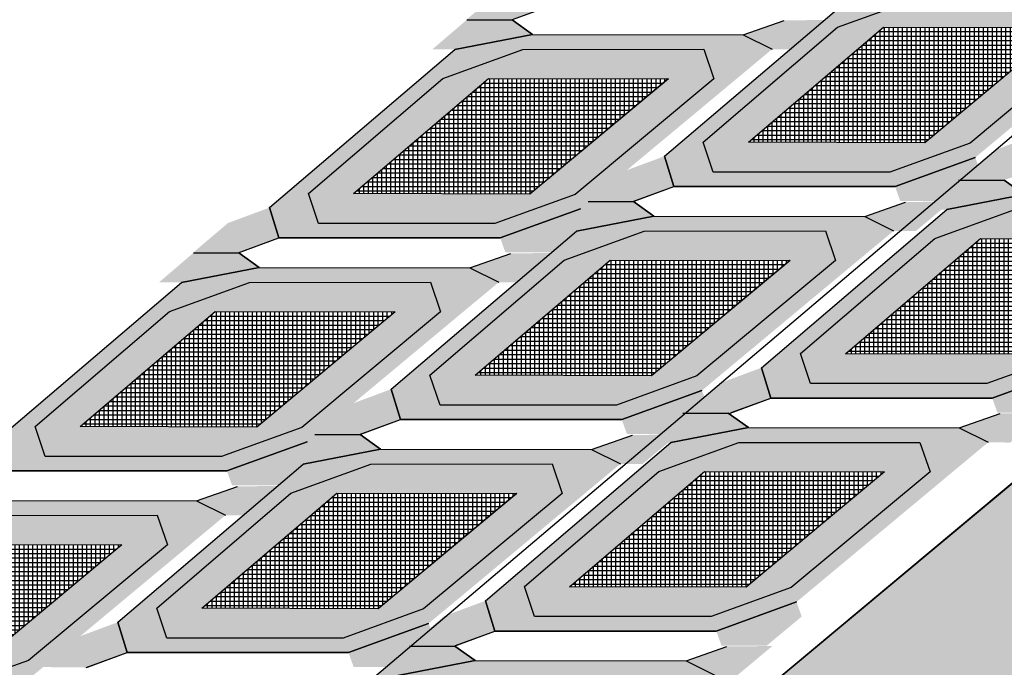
# Model space of a CAD drawing. Header units: centimetres. Extents: x -10 to 101, y -21 to 38.
# Tile 13 of 19: x 29.6 to 35.03, y 15.05 to 18.61. Entities that reach past the tile are written whole.
import ezdxf

# ---------------------------------------------------------------- set-up
doc = ezdxf.new("R2010")
doc.units = ezdxf.units.CM

msp = doc.modelspace()

# ---------------------------------------------------------------- hatches: boundary and pattern name
h = msp.add_hatch()
h.set_pattern_fill('HEX', color=256, scale=0.063)
h.paths.add_polyline_path([(20, 3.5), (22.5, 3.5), (42, 20), (44, 20), (44, 21), (41, 21)])
at = {"true_color": 0x000000}
h = msp.add_hatch(color=18, dxfattribs=at)
h.dxf.hatch_style = 1
h.paths.add_polyline_path([(32.4857, 18.861), (32.2566, 18.7761), (32.0662, 18.6142), (32.3123, 18.6117), (32.5373, 18.6939)])
at = {"true_color": 0x636466}
h = msp.add_hatch(color=251, dxfattribs=at)
h.dxf.hatch_style = 1
h.paths.add_polyline_path([(33.4253, 17.7737), (33.3701, 17.9392), (34.1099, 18.572), (34.5507, 18.7322), (35.5491, 18.7332), (35.6046, 18.5704), (34.8397, 17.934), (34.3978, 17.7741)], flags=16)
h.paths.add_polyline_path([(33.207, 17.6939), (33.1555, 17.861), (34.1772, 18.7319), (34.6039, 18.8142), (35.7659, 18.8122), (35.9249, 18.7332), (34.8686, 17.8542), (34.4267, 17.6941)])
h = msp.add_hatch(color=256)
h.dxf.hatch_style = 1
h.set_gradient(color1=(0, 0, 255), color2=(255, 255, 0), name='SPHERICAL')
h.paths.add_polyline_path([(33.6186, 17.9383), (34.3623, 18.5717), (35.3539, 18.5706), (34.5908, 17.9349)], flags=16)
h.paths.add_polyline_path([(35.6046, 18.5704), (34.8397, 17.934), (34.3978, 17.7741), (33.4253, 17.7737), (33.3701, 17.9392), (34.1099, 18.572), (34.5507, 18.7322), (35.5491, 18.7332)])
at = {"true_color": 0x000000}
h = msp.add_hatch(color=18, dxfattribs=at)
h.dxf.hatch_style = 1
h.paths.add_polyline_path([(31.8764, 18.4491), (32.0662, 18.6117), (32.3162, 18.6117), (32.4281, 18.5313), (32.0014, 18.4491)])
edge = h.paths.add_edge_path()
edge.add_line((33.5901, 18.5293), (33.8152, 18.6091))
h = msp.add_hatch(color=18, dxfattribs=at)
h.dxf.hatch_style = 1
h.paths.add_polyline_path([(33.5901, 18.5293), (33.8152, 18.6091), (34.0662, 18.6117), (33.871, 18.4491), (33.7491, 18.4504)])
h = msp.add_hatch()
h.set_pattern_fill('NET', color=256, scale=0.0078)
h.set_pattern_definition([(0, (14.705512, 14.114183), (0, 0.024765), []), (90, (14.705512, 14.114183), (-0.024765, 2e-18), [])])
h.paths.add_polyline_path([(33.6186, 17.9383), (34.3623, 18.5717), (35.3539, 18.5706), (34.5908, 17.9349)])
at = {"true_color": 0x636466}
h = msp.add_hatch(color=251, dxfattribs=at)
h.dxf.hatch_style = 1
h.paths.add_polyline_path([(31.2495, 17.4908), (31.1943, 17.6563), (31.9341, 18.2891), (32.3749, 18.4493), (33.3733, 18.4503), (33.4288, 18.2875), (32.6639, 17.6512), (32.222, 17.4912)], flags=16)
h.paths.add_polyline_path([(31.0312, 17.411), (30.9797, 17.5782), (32.0014, 18.4491), (32.4281, 18.5313), (33.5901, 18.5293), (33.7491, 18.4504), (32.6928, 17.5713), (32.2509, 17.4113)])
h = msp.add_hatch(color=256)
h.dxf.hatch_style = 1
h.set_gradient(color1=(0, 0, 255), color2=(255, 255, 0), name='SPHERICAL')
h.paths.add_polyline_path([(31.4428, 17.6555), (32.1865, 18.2888), (33.1781, 18.2877), (32.415, 17.652)], flags=16)
h.paths.add_polyline_path([(33.4288, 18.2875), (32.6639, 17.6512), (32.222, 17.4912), (31.2495, 17.4908), (31.1943, 17.6563), (31.9341, 18.2891), (32.3749, 18.4493), (33.3733, 18.4503)])
h = msp.add_hatch()
h.set_pattern_fill('NET', color=256, scale=0.0078)
h.set_pattern_definition([(0, (12.529713, 13.831304), (0, 0.024765), []), (90, (12.529713, 13.831304), (-0.024765, 2e-18), [])])
h.paths.add_polyline_path([(31.4428, 17.6555), (32.1865, 18.2888), (33.1781, 18.2877), (32.415, 17.652)])
at = {"true_color": 0x000000}
h = msp.add_hatch(color=18, dxfattribs=at)
h.dxf.hatch_style = 1
h.paths.add_polyline_path([(35.2038, 17.9795), (34.9747, 17.8945), (34.7842, 17.7326), (35.0303, 17.7301), (35.2553, 17.8123)])
h = msp.add_hatch(color=18, dxfattribs=at)
h.dxf.hatch_style = 1
h.paths.add_polyline_path([(33.1555, 17.861), (32.9264, 17.7761), (32.7359, 17.6142), (32.9821, 17.6117), (33.207, 17.6939)])
h = msp.add_hatch(color=18, dxfattribs=at)
h.dxf.hatch_style = 1
h.paths.add_polyline_path([(34.8686, 17.8542), (34.4267, 17.6941), (34.4555, 17.6142), (34.7055, 17.6142), (34.8976, 17.7742)])
h = msp.add_hatch(color=18, dxfattribs=at)
h.dxf.hatch_style = 1
h.paths.add_polyline_path([(34.5873, 17.5675), (34.7771, 17.7301), (35.0271, 17.7301), (35.139, 17.6497), (34.7123, 17.5675)])
edge = h.paths.add_edge_path()
edge.add_line((36.3011, 17.6477), (36.5262, 17.7275))
at = {"true_color": 0x636466}
h = msp.add_hatch(color=251, dxfattribs=at)
h.dxf.hatch_style = 1
h.paths.add_polyline_path([(33.9604, 16.6092), (33.9052, 16.7748), (34.645, 17.4075), (35.0859, 17.5678), (36.0842, 17.5687), (36.1398, 17.4059), (35.3749, 16.7696), (34.9329, 16.6097)], flags=16)
h.paths.add_polyline_path([(33.7422, 16.5295), (33.6907, 16.6966), (34.7123, 17.5675), (35.139, 17.6497), (36.3011, 17.6477), (36.4601, 17.5688), (35.4038, 16.6897), (34.9618, 16.5297)])
at = {"true_color": 0x000000}
h = msp.add_hatch(color=18, dxfattribs=at)
h.dxf.hatch_style = 1
h.paths.add_polyline_path([(32.5461, 17.4491), (32.7359, 17.6117), (32.9859, 17.6117), (33.0979, 17.5313), (32.6711, 17.4491)])
edge = h.paths.add_edge_path()
edge.add_line((34.2599, 17.5293), (34.485, 17.6091))
h = msp.add_hatch(color=18, dxfattribs=at)
h.dxf.hatch_style = 1
h.paths.add_polyline_path([(34.2599, 17.5293), (34.485, 17.6091), (34.7359, 17.6117), (34.5408, 17.4491), (34.4189, 17.4504)])
h = msp.add_hatch(color=18, dxfattribs=at)
h.dxf.hatch_style = 1
h.paths.add_polyline_path([(30.9797, 17.5782), (30.7506, 17.4932), (30.5601, 17.3313), (30.8063, 17.3288), (31.0312, 17.411)])
at = {"true_color": 0x636466}
h = msp.add_hatch(color=251, dxfattribs=at)
h.dxf.hatch_style = 1
h.paths.add_polyline_path([(31.9192, 16.4908), (31.864, 16.6563), (32.6039, 17.2891), (33.0447, 17.4493), (34.043, 17.4503), (34.0986, 17.2875), (33.3337, 16.6512), (32.8918, 16.4912)], flags=16)
h.paths.add_polyline_path([(31.701, 16.411), (31.6495, 16.5782), (32.6711, 17.4491), (33.0979, 17.5313), (34.2599, 17.5293), (34.4189, 17.4504), (33.3626, 16.5713), (32.9206, 16.4113)])
at = {"true_color": 0x000000}
h = msp.add_hatch(color=18, dxfattribs=at)
h.dxf.hatch_style = 1
h.paths.add_polyline_path([(32.6928, 17.5713), (32.2509, 17.4113), (32.2797, 17.3313), (32.5297, 17.3313), (32.7218, 17.4913)])
h = msp.add_hatch(color=256)
h.dxf.hatch_style = 1
h.set_gradient(color1=(0, 0, 255), color2=(255, 255, 0), name='SPHERICAL')
h.paths.add_polyline_path([(34.1537, 16.7739), (34.8974, 17.4073), (35.889, 17.4061), (35.126, 16.7705)], flags=16)
h.paths.add_polyline_path([(36.1398, 17.4059), (35.3749, 16.7696), (34.9329, 16.6097), (33.9604, 16.6092), (33.9052, 16.7748), (34.645, 17.4075), (35.0859, 17.5678), (36.0842, 17.5687)])
h = msp.add_hatch(color=256)
h.dxf.hatch_style = 1
h.set_gradient(color1=(0, 0, 255), color2=(255, 255, 0), name='SPHERICAL')
h.paths.add_polyline_path([(32.1126, 16.6555), (32.8563, 17.2888), (33.8479, 17.2877), (33.0848, 16.652)], flags=16)
h.paths.add_polyline_path([(34.0986, 17.2875), (33.3337, 16.6512), (32.8918, 16.4912), (31.9192, 16.4908), (31.864, 16.6563), (32.6039, 17.2891), (33.0447, 17.4493), (34.043, 17.4503)])
h = msp.add_hatch()
h.set_pattern_fill('NET', color=256, scale=0.0078)
h.set_pattern_definition([(0, (15.240658, 12.949736), (0, 0.024765), []), (90, (15.240658, 12.949736), (-0.024765, 2e-18), [])])
h.paths.add_polyline_path([(34.1537, 16.7739), (34.8974, 17.4073), (35.889, 17.4061), (35.126, 16.7705)])
h = msp.add_hatch(color=18, dxfattribs=at)
h.dxf.hatch_style = 1
h.paths.add_polyline_path([(30.3703, 17.1662), (30.5601, 17.3288), (30.8101, 17.3288), (30.9221, 17.2484), (30.4953, 17.1662)])
edge = h.paths.add_edge_path()
edge.add_line((32.0841, 17.2464), (32.3092, 17.3262))
h = msp.add_hatch(color=18, dxfattribs=at)
h.dxf.hatch_style = 1
h.paths.add_polyline_path([(32.0841, 17.2464), (32.3092, 17.3262), (32.5601, 17.3288), (32.365, 17.1662), (32.2431, 17.1675)])
h = msp.add_hatch()
h.set_pattern_fill('NET', color=256, scale=0.0078)
h.set_pattern_definition([(0, (13.199498, 12.831304), (0, 0.024765), []), (90, (13.199498, 12.831304), (-0.024765, 2e-18), [])])
h.paths.add_polyline_path([(32.1126, 16.6555), (32.8563, 17.2888), (33.8479, 17.2877), (33.0848, 16.652)])
at = {"true_color": 0x636466}
h = msp.add_hatch(color=251, dxfattribs=at)
h.dxf.hatch_style = 1
h.paths.add_polyline_path([(29.7434, 16.2079), (29.6882, 16.3734), (30.4281, 17.0062), (30.8689, 17.1664), (31.8672, 17.1674), (31.9228, 17.0046), (31.1579, 16.3683), (30.716, 16.2084)], flags=16)
h.paths.add_polyline_path([(29.5252, 16.1282), (29.4737, 16.2953), (30.4953, 17.1662), (30.9221, 17.2484), (32.0841, 17.2464), (32.2431, 17.1675), (31.1868, 16.2884), (30.7448, 16.1284)])
h = msp.add_hatch(color=256)
h.dxf.hatch_style = 1
h.set_gradient(color1=(0, 0, 255), color2=(255, 255, 0), name='SPHERICAL')
h.paths.add_polyline_path([(29.9368, 16.3726), (30.6805, 17.0059), (31.6721, 17.0048), (30.909, 16.3692)], flags=16)
h.paths.add_polyline_path([(31.9228, 17.0046), (31.1579, 16.3683), (30.716, 16.2084), (29.7434, 16.2079), (29.6882, 16.3734), (30.4281, 17.0062), (30.8689, 17.1664), (31.8672, 17.1674)])
h = msp.add_hatch()
h.set_pattern_fill('NET', color=256, scale=0.0078)
h.set_pattern_definition([(0, (11.0237, 12.548424), (0, 0.024765), []), (90, (11.0237, 12.548424), (-0.024765, 2e-18), [])])
h.paths.add_polyline_path([(29.9368, 16.3726), (30.6805, 17.0059), (31.6721, 17.0048), (30.909, 16.3692)])
at = {"true_color": 0x000000}
h = msp.add_hatch(color=18, dxfattribs=at)
h.dxf.hatch_style = 1
h.paths.add_polyline_path([(33.6907, 16.6966), (33.4616, 16.6117), (33.2711, 16.4497), (33.5172, 16.4472), (33.7422, 16.5295)])
h = msp.add_hatch(color=18, dxfattribs=at)
h.dxf.hatch_style = 1
h.paths.add_polyline_path([(35.4038, 16.6897), (34.9618, 16.5297), (34.9907, 16.4497), (35.2407, 16.4497), (35.4327, 16.6098)])
h = msp.add_hatch(color=18, dxfattribs=at)
h.dxf.hatch_style = 1
h.paths.add_polyline_path([(31.6495, 16.5782), (31.4204, 16.4932), (31.2299, 16.3313), (31.476, 16.3288), (31.701, 16.411)])
h = msp.add_hatch(color=18, dxfattribs=at)
h.dxf.hatch_style = 1
h.paths.add_polyline_path([(33.3626, 16.5713), (32.9206, 16.4113), (32.9495, 16.3313), (33.1995, 16.3313), (33.3916, 16.4913)])
h = msp.add_hatch(color=18, dxfattribs=at)
h.dxf.hatch_style = 1
h.paths.add_polyline_path([(33.067, 16.2846), (33.2568, 16.4472), (33.5068, 16.4472), (33.6188, 16.3668), (33.192, 16.2846)])
edge = h.paths.add_edge_path()
edge.add_line((34.7808, 16.3649), (35.0059, 16.4447))
h = msp.add_hatch(color=18, dxfattribs=at)
h.dxf.hatch_style = 1
h.paths.add_polyline_path([(34.7808, 16.3649), (35.0059, 16.4447), (35.2568, 16.4472), (35.0617, 16.2846), (34.9398, 16.2859)])
at = {"true_color": 0x636466}
h = msp.add_hatch(color=251, dxfattribs=at)
h.dxf.hatch_style = 1
h.paths.add_polyline_path([(32.4401, 15.3263), (32.3849, 15.4919), (33.1248, 16.1247), (33.5656, 16.2849), (34.5639, 16.2858), (34.6195, 16.1231), (33.8546, 15.4867), (33.4127, 15.3268)], flags=16)
h.paths.add_polyline_path([(32.2219, 15.2466), (32.1704, 15.4137), (33.192, 16.2846), (33.6188, 16.3668), (34.7808, 16.3649), (34.9398, 16.2859), (33.8835, 15.4068), (33.4415, 15.2468)])
at = {"true_color": 0x000000}
h = msp.add_hatch(color=18, dxfattribs=at)
h.dxf.hatch_style = 1
h.paths.add_polyline_path([(31.1868, 16.2884), (30.7448, 16.1284), (30.7737, 16.0484), (31.0237, 16.0484), (31.2158, 16.2085)])
h = msp.add_hatch(color=18, dxfattribs=at)
h.dxf.hatch_style = 1
h.paths.add_polyline_path([(31.0401, 16.1662), (31.2299, 16.3288), (31.4799, 16.3288), (31.5919, 16.2484), (31.1651, 16.1662)])
edge = h.paths.add_edge_path()
edge.add_line((32.7539, 16.2464), (32.979, 16.3262))
h = msp.add_hatch(color=256)
h.dxf.hatch_style = 1
h.set_gradient(color1=(0, 0, 255), color2=(255, 255, 0), name='SPHERICAL')
h.paths.add_polyline_path([(32.6335, 15.491), (33.3772, 16.1244), (34.3688, 16.1233), (33.6057, 15.4876)], flags=16)
h.paths.add_polyline_path([(34.6195, 16.1231), (33.8546, 15.4867), (33.4127, 15.3268), (32.4401, 15.3263), (32.3849, 15.4919), (33.1248, 16.1247), (33.5656, 16.2849), (34.5639, 16.2858)])
h = msp.add_hatch(color=18, dxfattribs=at)
h.dxf.hatch_style = 1
h.paths.add_polyline_path([(32.7539, 16.2464), (32.979, 16.3262), (33.2299, 16.3288), (33.0348, 16.1662), (32.9129, 16.1675)])
at = {"true_color": 0x636466}
h = msp.add_hatch(color=251, dxfattribs=at)
h.dxf.hatch_style = 1
h.paths.add_polyline_path([(30.4132, 15.2079), (30.358, 15.3734), (31.0979, 16.0062), (31.5387, 16.1664), (32.537, 16.1674), (32.5926, 16.0046), (31.8277, 15.3683), (31.3858, 15.2084)], flags=16)
h.paths.add_polyline_path([(30.195, 15.1282), (30.1435, 15.2953), (31.1651, 16.1662), (31.5919, 16.2484), (32.7539, 16.2464), (32.9129, 16.1675), (31.8566, 15.2884), (31.4146, 15.1284)])
h = msp.add_hatch(color=256)
h.dxf.hatch_style = 1
h.set_gradient(color1=(0, 0, 255), color2=(255, 255, 0), name='SPHERICAL')
h.paths.add_polyline_path([(30.6066, 15.3726), (31.3503, 16.0059), (32.3419, 16.0048), (31.5788, 15.3692)], flags=16)
h.paths.add_polyline_path([(32.5926, 16.0046), (31.8277, 15.3683), (31.3858, 15.2084), (30.4132, 15.2079), (30.358, 15.3734), (31.0979, 16.0062), (31.5387, 16.1664), (32.537, 16.1674)])
h = msp.add_hatch()
h.set_pattern_fill('NET', color=256, scale=0.0078)
h.set_pattern_definition([(0, (13.720392, 11.666856), (0, 0.024765), []), (90, (13.720392, 11.666856), (-0.024765, 2e-18), [])])
h.paths.add_polyline_path([(32.6335, 15.491), (33.3772, 16.1244), (34.3688, 16.1233), (33.6057, 15.4876)])
at = {"true_color": 0x000000}
h = msp.add_hatch(color=18, dxfattribs=at)
h.dxf.hatch_style = 1
h.paths.add_polyline_path([(28.8643, 15.8833), (29.0541, 16.0459), (29.3041, 16.0459), (29.4161, 15.9655), (28.9893, 15.8833)])
edge = h.paths.add_edge_path()
edge.add_line((30.5781, 15.9636), (30.8032, 16.0434))
h = msp.add_hatch(color=18, dxfattribs=at)
h.dxf.hatch_style = 1
h.paths.add_polyline_path([(30.5781, 15.9636), (30.8032, 16.0434), (31.0541, 16.0459), (30.859, 15.8833), (30.7371, 15.8846)])
h = msp.add_hatch()
h.set_pattern_fill('NET', color=256, scale=0.0078)
h.set_pattern_definition([(0, (11.693484, 11.548424), (0, 0.024765), []), (90, (11.693484, 11.548424), (-0.024765, 2e-18), [])])
h.paths.add_polyline_path([(30.6066, 15.3726), (31.3503, 16.0059), (32.3419, 16.0048), (31.5788, 15.3692)])
at = {"true_color": 0x636466}
h = msp.add_hatch(color=251, dxfattribs=at)
h.dxf.hatch_style = 1
h.paths.add_polyline_path([(28.2374, 14.925), (28.1822, 15.0906), (28.9221, 15.7233), (29.3629, 15.8836), (30.3612, 15.8845), (30.4168, 15.7218), (29.6519, 15.0854), (29.21, 14.9255)], flags=16)
h.paths.add_polyline_path([(28.0192, 14.8453), (27.9677, 15.0124), (28.9893, 15.8833), (29.4161, 15.9655), (30.5781, 15.9636), (30.7371, 15.8846), (29.6808, 15.0055), (29.2388, 14.8455)])
h = msp.add_hatch(color=256)
h.dxf.hatch_style = 1
h.set_gradient(color1=(0, 0, 255), color2=(255, 255, 0), name='SPHERICAL')
h.paths.add_polyline_path([(28.4308, 15.0897), (29.1745, 15.7231), (30.1661, 15.722), (29.403, 15.0863)], flags=16)
h.paths.add_polyline_path([(30.4168, 15.7218), (29.6519, 15.0854), (29.21, 14.9255), (28.2374, 14.925), (28.1822, 15.0906), (28.9221, 15.7233), (29.3629, 15.8836), (30.3612, 15.8845)])
h = msp.add_hatch()
h.set_pattern_fill('NET', color=256, scale=0.0078)
h.set_pattern_definition([(0, (9.517685, 11.265545), (0, 0.024765), []), (90, (9.517685, 11.265545), (-0.024765, 2e-18), [])])
h.paths.add_polyline_path([(28.4308, 15.0897), (29.1745, 15.7231), (30.1661, 15.722), (29.403, 15.0863)])
at = {"true_color": 0x000000}
h = msp.add_hatch(color=18, dxfattribs=at)
h.dxf.hatch_style = 1
h.paths.add_polyline_path([(32.1704, 15.4137), (31.9413, 15.3288), (31.7508, 15.1669), (31.9969, 15.1643), (32.2219, 15.2466)])
h = msp.add_hatch(color=18, dxfattribs=at)
h.dxf.hatch_style = 1
h.paths.add_polyline_path([(33.8835, 15.4068), (33.4415, 15.2468), (33.4704, 15.1669), (33.7204, 15.1669), (33.9124, 15.3269)])
h = msp.add_hatch(color=18, dxfattribs=at)
h.dxf.hatch_style = 1
h.paths.add_polyline_path([(30.1435, 15.2953), (29.9144, 15.2104), (29.7239, 15.0484), (29.97, 15.0459), (30.195, 15.1282)])
h = msp.add_hatch(color=18, dxfattribs=at)
h.dxf.hatch_style = 1
h.paths.add_polyline_path([(31.8566, 15.2884), (31.4146, 15.1284), (31.4435, 15.0484), (31.6935, 15.0484), (31.8855, 15.2085)])
h = msp.add_hatch(color=18, dxfattribs=at)
h.dxf.hatch_style = 1
h.paths.add_polyline_path([(31.561, 15.0017), (31.7508, 15.1643), (32.0008, 15.1643), (32.1128, 15.084), (31.686, 15.0017)])
edge = h.paths.add_edge_path()
edge.add_line((33.2748, 15.082), (33.4999, 15.1618))
h = msp.add_hatch(color=18, dxfattribs=at)
h.dxf.hatch_style = 1
h.paths.add_polyline_path([(33.2748, 15.082), (33.4999, 15.1618), (33.7508, 15.1643), (33.5557, 15.0017), (33.4338, 15.003)])
at = {"true_color": 0x636466}
h = msp.add_hatch(color=251, dxfattribs=at)
h.dxf.hatch_style = 1
h.paths.add_polyline_path([(30.9341, 14.0435), (30.8789, 14.209), (31.6188, 14.8418), (32.0596, 15.002), (33.0579, 15.003), (33.1135, 14.8402), (32.3486, 14.2038), (31.9067, 14.0439)], flags=16)
h.paths.add_polyline_path([(30.7159, 13.9637), (30.6644, 14.1308), (31.686, 15.0017), (32.1128, 15.084), (33.2748, 15.082), (33.4338, 15.003), (32.3775, 14.1239), (31.9355, 13.9639)])

# ---------------------------------------------------------------- linework, layer by layer
for p, q in [((18, 3.5), (41, 23)), ((20, 3.5), (41, 21)), ((41, 21), (20, 3.5)), ((33.1555, 17.861), (34.1772, 18.7319)), ((33.1555, 17.861), (34.1772, 18.7319)), ((34.1099, 18.572), (34.5507, 18.7322)), ((34.1099, 18.572), (34.5507, 18.7322)), ((32.3123, 18.6117), (32.5373, 18.6939)), ((32.0662, 18.6117), (32.3162, 18.6117)), ((32.0662, 18.6117), (32.3162, 18.6117)), ((32.0662, 18.6117), (32.3162, 18.6117)), ((32.3162, 18.6117), (32.4281, 18.5313)), ((32.4281, 18.5313), (32.3162, 18.6117)), ((33.3701, 17.9392), (34.1099, 18.572)), ((33.3701, 17.9392), (34.1099, 18.572)), ((33.5901, 18.5293), (33.8152, 18.6091)), ((33.5901, 18.5293), (33.8152, 18.6091)), ((33.6186, 17.9383), (34.3623, 18.5717)), ((34.3623, 18.5717), (35.3531, 18.57)), ((34.3623, 18.5717), (35.3539, 18.5706)), ((35.3539, 18.5706), (34.5908, 17.9349)), ((35.3531, 18.57), (34.5908, 17.9349)), ((35.6046, 18.5704), (34.8397, 17.934)), ((35.6046, 18.5703), (34.8397, 17.934)), ((32.4281, 18.5313), (32.0014, 18.4491)), ((32.0014, 18.4491), (32.4281, 18.5313)), ((32.4281, 18.5313), (33.5901, 18.5293)), ((32.4281, 18.5313), (33.5901, 18.5293)), ((33.5901, 18.5293), (33.7491, 18.4504)), ((33.5901, 18.5293), (33.7491, 18.4504)), ((30.9797, 17.5782), (32.0014, 18.4491)), ((30.9797, 17.5782), (32.0014, 18.4491)), ((31.9341, 18.2891), (32.3749, 18.4493)), ((31.9341, 18.2891), (32.3749, 18.4493)), ((32.3749, 18.4493), (33.3733, 18.4503)), ((32.3749, 18.4493), (33.3733, 18.4503)), ((33.3733, 18.4503), (33.4288, 18.2874)), ((33.3733, 18.4503), (33.4288, 18.2875)), ((31.1943, 17.6563), (31.9341, 18.2891)), ((31.1943, 17.6563), (31.9341, 18.2891)), ((31.4428, 17.6555), (32.1865, 18.2888)), ((32.1865, 18.2888), (33.1773, 18.2871)), ((32.1865, 18.2888), (33.1781, 18.2877)), ((33.1781, 18.2877), (32.415, 17.652)), ((33.1773, 18.2871), (32.415, 17.652)), ((33.4288, 18.2875), (32.6639, 17.6512)), ((33.4288, 18.2874), (32.6639, 17.6512)), ((33.4253, 17.7737), (33.3701, 17.9392)), ((33.4253, 17.7737), (33.3701, 17.9392)), ((34.5908, 17.9349), (33.6186, 17.9383)), ((34.5908, 17.9349), (33.6186, 17.9383)), ((34.8397, 17.934), (34.3978, 17.7741)), ((34.8397, 17.934), (34.3978, 17.7741)), ((34.8397, 17.934), (34.8397, 17.934)), ((33.1555, 17.861), (33.207, 17.6939)), ((33.207, 17.6939), (33.1555, 17.861)), ((33.207, 17.6939), (33.1555, 17.861)), ((34.4267, 17.6941), (34.8686, 17.8542)), ((34.4267, 17.6941), (34.8686, 17.8542)), ((34.8686, 17.8542), (34.4267, 17.6941)), ((34.8686, 17.8542), (34.4267, 17.6941)), ((34.3978, 17.7741), (33.4253, 17.7737)), ((34.3978, 17.7741), (33.4253, 17.7737)), ((32.9821, 17.6117), (33.207, 17.6939)), ((32.9889, 17.6142), (33.207, 17.6939)), ((33.207, 17.6939), (34.4267, 17.6941)), ((33.207, 17.6939), (34.3018, 17.6941)), ((34.4267, 17.6941), (33.207, 17.6939)), ((33.3316, 17.6939), (34.4267, 17.6941)), ((34.3018, 17.6941), (34.4267, 17.6941)), ((34.7771, 17.7301), (35.0271, 17.7301)), ((34.7771, 17.7301), (35.0271, 17.7301)), ((34.7771, 17.7301), (35.0271, 17.7301)), ((35.0271, 17.7301), (35.139, 17.6497)), ((35.139, 17.6497), (35.0271, 17.7301)), ((31.2495, 17.4908), (31.1943, 17.6563)), ((31.2495, 17.4908), (31.1943, 17.6563)), ((32.415, 17.652), (31.4428, 17.6555)), ((32.415, 17.652), (31.4428, 17.6555)), ((32.6639, 17.6512), (32.222, 17.4912)), ((32.6639, 17.6512), (32.222, 17.4912)), ((32.6639, 17.6512), (32.6639, 17.6512)), ((35.139, 17.6497), (34.7123, 17.5675)), ((34.7123, 17.5675), (35.139, 17.6497)), ((32.7359, 17.6117), (32.9859, 17.6117)), ((32.7359, 17.6117), (32.9859, 17.6117)), ((32.7359, 17.6117), (32.9859, 17.6117)), ((32.9859, 17.6117), (33.0979, 17.5313)), ((33.0979, 17.5313), (32.9859, 17.6117)), ((34.2599, 17.5293), (34.485, 17.6091)), ((34.2599, 17.5293), (34.485, 17.6091)), ((30.9797, 17.5782), (31.0312, 17.411)), ((31.0312, 17.411), (30.9797, 17.5782)), ((31.0312, 17.411), (30.9797, 17.5782)), ((32.2509, 17.4113), (32.6928, 17.5713)), ((32.2509, 17.4113), (32.6928, 17.5713)), ((32.6928, 17.5713), (32.2509, 17.4113)), ((32.6928, 17.5713), (32.2509, 17.4113)), ((33.0979, 17.5313), (32.6711, 17.4491)), ((32.6711, 17.4491), (33.0979, 17.5313)), ((33.0979, 17.5313), (34.2599, 17.5293)), ((33.0979, 17.5313), (34.2599, 17.5293)), ((33.6907, 16.6966), (34.7123, 17.5675)), ((33.6907, 16.6966), (34.7123, 17.5675)), ((34.2599, 17.5293), (34.4189, 17.4504)), ((34.2599, 17.5293), (34.4189, 17.4504)), ((34.645, 17.4075), (35.0859, 17.5678)), ((34.645, 17.4075), (35.0859, 17.5677)), ((32.222, 17.4912), (31.2495, 17.4908)), ((32.222, 17.4912), (31.2495, 17.4908)), ((31.6495, 16.5782), (32.6711, 17.4491)), ((31.6495, 16.5782), (32.6711, 17.4491)), ((32.6039, 17.2891), (33.0447, 17.4493)), ((32.6039, 17.2891), (33.0447, 17.4493)), ((33.0447, 17.4493), (34.043, 17.4503)), ((33.0447, 17.4493), (34.043, 17.4503)), ((34.043, 17.4503), (34.0986, 17.2874)), ((34.043, 17.4503), (34.0986, 17.2875)), ((30.8063, 17.3288), (31.0312, 17.411)), ((30.8131, 17.3313), (31.0312, 17.411)), ((31.0312, 17.411), (32.2509, 17.4113)), ((32.2509, 17.4113), (31.0312, 17.411)), ((31.0312, 17.411), (32.126, 17.4112)), ((31.1558, 17.4111), (32.2509, 17.4113)), ((32.126, 17.4112), (32.2509, 17.4113)), ((33.9052, 16.7748), (34.645, 17.4075)), ((33.9052, 16.7748), (34.645, 17.4075)), ((34.1537, 16.7739), (34.8974, 17.4073)), ((34.8974, 17.4073), (35.8883, 17.4055)), ((34.8974, 17.4073), (35.889, 17.4061)), ((30.5601, 17.3288), (30.8101, 17.3288)), ((30.5601, 17.3288), (30.8101, 17.3288)), ((30.5601, 17.3288), (30.8101, 17.3288)), ((30.8101, 17.3288), (30.9221, 17.2484)), ((30.9221, 17.2484), (30.8101, 17.3288)), ((32.0841, 17.2464), (32.3092, 17.3262)), ((32.0841, 17.2464), (32.3092, 17.3262)), ((31.864, 16.6563), (32.6039, 17.2891)), ((31.864, 16.6563), (32.6039, 17.2891)), ((32.1126, 16.6555), (32.8563, 17.2888)), ((32.8563, 17.2888), (33.8471, 17.2871)), ((32.8563, 17.2888), (33.8479, 17.2877)), ((33.8479, 17.2877), (33.0848, 16.652)), ((33.8471, 17.2871), (33.0848, 16.652)), ((34.0986, 17.2875), (33.3337, 16.6512)), ((34.0986, 17.2874), (33.3337, 16.6512)), ((30.9221, 17.2484), (30.4953, 17.1662)), ((30.4953, 17.1662), (30.9221, 17.2484)), ((30.9221, 17.2484), (32.0841, 17.2464)), ((30.9221, 17.2484), (32.0841, 17.2464)), ((32.0841, 17.2464), (32.2431, 17.1675)), ((32.0841, 17.2464), (32.2431, 17.1675)), ((29.4737, 16.2953), (30.4953, 17.1662)), ((29.4737, 16.2953), (30.4953, 17.1662)), ((30.4281, 17.0062), (30.8689, 17.1664)), ((30.4281, 17.0062), (30.8689, 17.1664)), ((30.8689, 17.1664), (31.8672, 17.1674)), ((30.8689, 17.1664), (31.8672, 17.1674)), ((31.8672, 17.1674), (31.9228, 17.0046)), ((31.8672, 17.1674), (31.9228, 17.0046)), ((29.6882, 16.3734), (30.4281, 17.0062)), ((29.6882, 16.3734), (30.4281, 17.0062)), ((29.9368, 16.3726), (30.6805, 17.0059)), ((30.6805, 17.0059), (31.6713, 17.0042)), ((30.6805, 17.0059), (31.6721, 17.0048)), ((31.6721, 17.0048), (30.909, 16.3692)), ((31.6713, 17.0042), (30.909, 16.3692)), ((31.9228, 17.0046), (31.1579, 16.3683)), ((31.9228, 17.0046), (31.1579, 16.3683)), ((33.9604, 16.6092), (33.9052, 16.7748)), ((33.9604, 16.6092), (33.9052, 16.7748)), ((35.126, 16.7705), (34.1537, 16.7739)), ((35.126, 16.7705), (34.1537, 16.7739)), ((35.3749, 16.7696), (34.9329, 16.6097)), ((35.3749, 16.7696), (34.9329, 16.6097)), ((33.6907, 16.6966), (33.7422, 16.5295)), ((33.7422, 16.5295), (33.6907, 16.6966)), ((33.7422, 16.5295), (33.6907, 16.6966)), ((34.9618, 16.5297), (35.4038, 16.6897)), ((34.9618, 16.5297), (35.4038, 16.6897)), ((35.4038, 16.6897), (34.9618, 16.5297)), ((35.4038, 16.6897), (34.9618, 16.5297)), ((31.9192, 16.4908), (31.864, 16.6563)), ((31.9192, 16.4908), (31.864, 16.6563)), ((33.0848, 16.652), (32.1126, 16.6555)), ((33.0848, 16.652), (32.1126, 16.6555)), ((33.3337, 16.6512), (32.8918, 16.4912)), ((33.3337, 16.6512), (32.8918, 16.4912)), ((33.3337, 16.6512), (33.3337, 16.6512)), ((34.9329, 16.6097), (33.9604, 16.6092)), ((34.9329, 16.6097), (33.9604, 16.6092)), ((31.6495, 16.5782), (31.701, 16.411)), ((31.701, 16.411), (31.6495, 16.5782)), ((31.701, 16.411), (31.6495, 16.5782)), ((32.9206, 16.4113), (33.3626, 16.5713)), ((32.9206, 16.4113), (33.3626, 16.5713)), ((33.3626, 16.5713), (32.9206, 16.4113)), ((33.3626, 16.5713), (32.9206, 16.4113)), ((33.5172, 16.4472), (33.7422, 16.5295)), ((33.5241, 16.4497), (33.7422, 16.5295)), ((33.7422, 16.5295), (34.9618, 16.5297)), ((33.7422, 16.5295), (34.8369, 16.5297)), ((34.9618, 16.5297), (33.7422, 16.5295)), ((33.8668, 16.5295), (34.9618, 16.5297)), ((34.8369, 16.5297), (34.9618, 16.5297)), ((32.8918, 16.4912), (31.9192, 16.4908)), ((32.8918, 16.4912), (31.9192, 16.4908)), ((33.2568, 16.4472), (33.5068, 16.4472)), ((33.2568, 16.4472), (33.5068, 16.4472)), ((33.2568, 16.4472), (33.5068, 16.4472)), ((33.5068, 16.4472), (33.6188, 16.3668)), ((33.6188, 16.3668), (33.5068, 16.4472)), ((34.7808, 16.3649), (35.0059, 16.4447)), ((34.7808, 16.3649), (35.0059, 16.4447)), ((31.476, 16.3288), (31.701, 16.411)), ((31.4829, 16.3313), (31.701, 16.411)), ((31.701, 16.411), (32.9206, 16.4113)), ((32.9206, 16.4113), (31.701, 16.411)), ((31.701, 16.411), (32.7957, 16.4112)), ((31.8256, 16.4111), (32.9206, 16.4113)), ((32.7957, 16.4112), (32.9206, 16.4113)), ((29.7434, 16.2079), (29.6882, 16.3734)), ((29.7434, 16.2079), (29.6882, 16.3734)), ((30.909, 16.3692), (29.9368, 16.3726)), ((30.909, 16.3692), (29.9368, 16.3726)), ((31.1579, 16.3683), (30.716, 16.2084)), ((31.1579, 16.3683), (30.716, 16.2084)), ((31.1579, 16.3683), (31.1579, 16.3683)), ((33.6188, 16.3668), (33.192, 16.2846)), ((33.192, 16.2846), (33.6188, 16.3668)), ((33.6188, 16.3668), (34.7808, 16.3649)), ((33.6188, 16.3668), (34.7808, 16.3649)), ((34.7808, 16.3649), (34.9398, 16.2859)), ((34.7808, 16.3649), (34.9398, 16.2859)), ((30.7448, 16.1284), (31.1868, 16.2884)), ((30.7448, 16.1284), (31.1868, 16.2884)), ((31.1868, 16.2884), (30.7448, 16.1284)), ((31.1868, 16.2884), (30.7448, 16.1284)), ((31.2299, 16.3288), (31.4799, 16.3288)), ((31.2299, 16.3288), (31.4799, 16.3288)), ((31.2299, 16.3288), (31.4799, 16.3288)), ((31.4799, 16.3288), (31.5919, 16.2484)), ((31.5919, 16.2484), (31.4799, 16.3288)), ((32.1704, 15.4137), (33.192, 16.2846)), ((32.1704, 15.4137), (33.192, 16.2846)), ((32.7539, 16.2464), (32.979, 16.3262)), ((32.7539, 16.2464), (32.979, 16.3262)), ((33.1248, 16.1247), (33.5656, 16.2849)), ((33.1248, 16.1247), (33.5656, 16.2849)), ((33.5656, 16.2849), (34.5639, 16.2858)), ((33.5656, 16.2849), (34.5639, 16.2858)), ((34.5639, 16.2858), (34.6195, 16.123)), ((34.5639, 16.2858), (34.6195, 16.1231)), ((31.5919, 16.2484), (31.1651, 16.1662)), ((31.1651, 16.1662), (31.5919, 16.2484)), ((31.5919, 16.2484), (32.7539, 16.2464)), ((31.5919, 16.2484), (32.7539, 16.2464)), ((32.7539, 16.2464), (32.9129, 16.1675)), ((32.7539, 16.2464), (32.9129, 16.1675)), ((30.716, 16.2084), (29.7434, 16.2079)), ((30.716, 16.2084), (29.7434, 16.2079)), ((29.5252, 16.1282), (30.7448, 16.1284)), ((29.5252, 16.1282), (30.62, 16.1284)), ((30.7448, 16.1284), (29.5252, 16.1282)), ((29.6498, 16.1282), (30.7448, 16.1284)), ((30.1435, 15.2953), (31.1651, 16.1662)), ((30.1435, 15.2953), (31.1651, 16.1662)), ((30.62, 16.1284), (30.7448, 16.1284)), ((31.0979, 16.0062), (31.5387, 16.1664)), ((31.0979, 16.0062), (31.5387, 16.1664)), ((31.5387, 16.1664), (32.537, 16.1674)), ((31.5387, 16.1664), (32.537, 16.1674)), ((32.3849, 15.4919), (33.1248, 16.1247)), ((32.3849, 15.4919), (33.1248, 16.1247)), ((32.537, 16.1674), (32.5926, 16.0046)), ((32.537, 16.1674), (32.5926, 16.0046)), ((32.6335, 15.491), (33.3772, 16.1244)), ((33.3772, 16.1244), (34.368, 16.1226)), ((33.3772, 16.1244), (34.3688, 16.1233)), ((34.3688, 16.1233), (33.6057, 15.4876)), ((34.368, 16.1226), (33.6057, 15.4876)), ((34.6195, 16.1231), (33.8546, 15.4867)), ((34.6195, 16.123), (33.8546, 15.4867)), ((30.358, 15.3734), (31.0979, 16.0062)), ((30.358, 15.3734), (31.0979, 16.0062)), ((30.5781, 15.9636), (30.8032, 16.0434)), ((30.5781, 15.9636), (30.8032, 16.0434)), ((30.6066, 15.3726), (31.3503, 16.0059)), ((31.3503, 16.0059), (32.3411, 16.0042)), ((31.3503, 16.0059), (32.3419, 16.0048)), ((29.4161, 15.9655), (30.5781, 15.9636)), ((29.4161, 15.9655), (30.5781, 15.9636)), ((30.5781, 15.9636), (30.7371, 15.8846)), ((30.5781, 15.9636), (30.7371, 15.8846)), ((32.3419, 16.0048), (31.5788, 15.3692)), ((32.3411, 16.0042), (31.5788, 15.3692)), ((32.5926, 16.0046), (31.8277, 15.3683)), ((32.5926, 16.0046), (31.8277, 15.3683)), ((29.3629, 15.8836), (30.3612, 15.8845)), ((29.3629, 15.8836), (30.3612, 15.8845)), ((30.3612, 15.8845), (30.4168, 15.7217)), ((30.3612, 15.8845), (30.4168, 15.7218)), ((29.1745, 15.7231), (30.1653, 15.7213)), ((29.1745, 15.7231), (30.1661, 15.722)), ((30.1661, 15.722), (29.403, 15.0863)), ((30.1653, 15.7213), (29.403, 15.0863)), ((30.4168, 15.7218), (29.6519, 15.0854)), ((30.4168, 15.7217), (29.6519, 15.0854)), ((32.4401, 15.3263), (32.3849, 15.4919)), ((32.4401, 15.3263), (32.3849, 15.4919)), ((33.6057, 15.4876), (32.6335, 15.491)), ((33.6057, 15.4876), (32.6335, 15.491)), ((33.8546, 15.4867), (33.4127, 15.3268)), ((33.8546, 15.4867), (33.4127, 15.3268)), ((33.8546, 15.4867), (33.8546, 15.4867)), ((32.1704, 15.4137), (32.2219, 15.2466)), ((32.2219, 15.2466), (32.1704, 15.4137)), ((32.2219, 15.2466), (32.1704, 15.4137)), ((30.4132, 15.2079), (30.358, 15.3734)), ((30.4132, 15.2079), (30.358, 15.3734)), ((31.5788, 15.3692), (30.6066, 15.3726)), ((31.5788, 15.3692), (30.6066, 15.3726)), ((31.8277, 15.3683), (31.3858, 15.2084)), ((31.8277, 15.3683), (31.3858, 15.2084)), ((31.8277, 15.3683), (31.8277, 15.3683)), ((33.4415, 15.2468), (33.8835, 15.4068)), ((33.4415, 15.2468), (33.8835, 15.4068)), ((33.8835, 15.4068), (33.4415, 15.2468)), ((33.8835, 15.4068), (33.4415, 15.2468)), ((33.4127, 15.3268), (32.4401, 15.3263)), ((33.4127, 15.3268), (32.4401, 15.3263)), ((30.1435, 15.2953), (30.195, 15.1282)), ((30.195, 15.1282), (30.1435, 15.2953)), ((30.195, 15.1282), (30.1435, 15.2953)), ((31.4146, 15.1284), (31.8566, 15.2884)), ((31.4146, 15.1284), (31.8566, 15.2884)), ((31.8566, 15.2884), (31.4146, 15.1284)), ((31.8566, 15.2884), (31.4146, 15.1284)), ((31.9969, 15.1643), (32.2219, 15.2466)), ((32.0038, 15.1669), (32.2219, 15.2466)), ((32.2219, 15.2466), (33.4415, 15.2468)), ((32.2219, 15.2466), (33.3166, 15.2468)), ((33.4415, 15.2468), (32.2219, 15.2466)), ((32.3465, 15.2466), (33.4415, 15.2468)), ((33.3166, 15.2468), (33.4415, 15.2468)), ((31.3858, 15.2084), (30.4132, 15.2079)), ((31.3858, 15.2084), (30.4132, 15.2079)), ((31.7508, 15.1643), (32.0008, 15.1643)), ((31.7508, 15.1643), (32.0008, 15.1643)), ((31.7508, 15.1643), (32.0008, 15.1643)), ((32.0008, 15.1643), (32.1128, 15.084)), ((32.1128, 15.084), (32.0008, 15.1643)), ((33.2748, 15.082), (33.4999, 15.1618)), ((33.2748, 15.082), (33.4999, 15.1618)), ((29.6519, 15.0854), (29.21, 14.9255)), ((29.6519, 15.0854), (29.21, 14.9255)), ((29.6519, 15.0854), (29.6519, 15.0854)), ((29.97, 15.0459), (30.195, 15.1282)), ((29.9769, 15.0484), (30.195, 15.1282)), ((30.195, 15.1282), (31.4146, 15.1284)), ((30.195, 15.1282), (31.2897, 15.1284)), ((31.4146, 15.1284), (30.195, 15.1282)), ((30.3196, 15.1282), (31.4146, 15.1284)), ((31.2897, 15.1284), (31.4146, 15.1284)), ((32.1128, 15.084), (31.686, 15.0017)), ((31.686, 15.0017), (32.1128, 15.084)), ((32.1128, 15.084), (33.2748, 15.082)), ((32.1128, 15.084), (33.2748, 15.082)), ((33.2748, 15.082), (33.4338, 15.003)), ((33.2748, 15.082), (33.4338, 15.003))]:
    msp.add_line(p, q)

doc.saveas('drawing.dxf')
